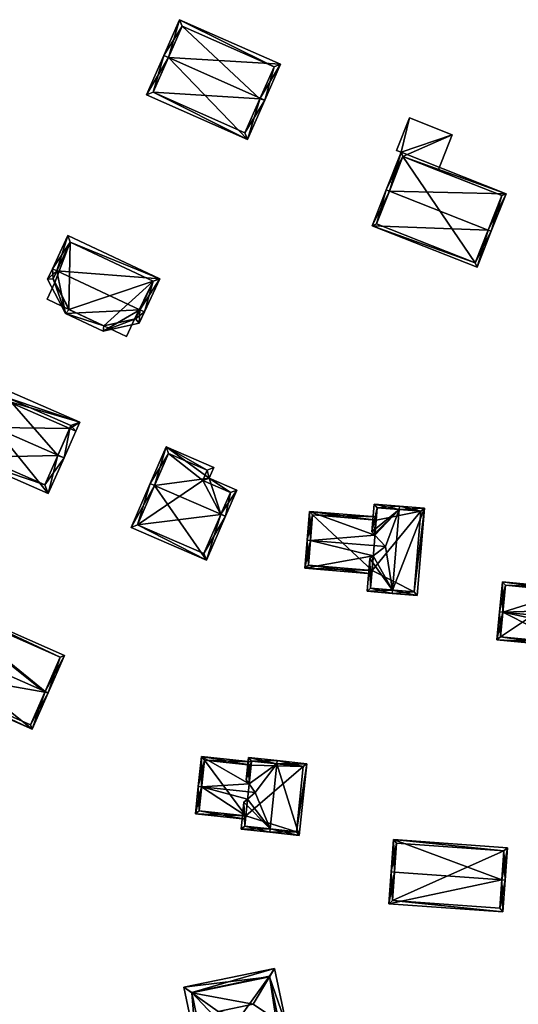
# Model space of a CAD drawing. Header units: inches. Extents: x 2528110 to 2532513, y 1151075 to 1152012.
# Tile 23 of 99: x 2530216 to 2530291, y 1151740 to 1151888. Entities that reach past the tile are written whole.
import ezdxf

# ---------------------------------------------------------------- set-up
doc = ezdxf.new("R2010")
doc.units = ezdxf.units.IN
doc.header["$MEASUREMENT"] = 0
doc.layers.add('Gebaeude Einzelhaus', color=10, linetype='Continuous')
doc.layers.add('Offenes Gebaeude', color=10, linetype='Continuous')

msp = doc.modelspace()

# ---------------------------------------------------------------- meshes
at = {"layer": 'Gebaeude Einzelhaus'}
mesh = msp.add_polyface(dxfattribs=at)
corners = [(2530252.246, 1151875.918, 394.357), (2530252.93, 1151875.616, 394.357), (2530255.3, 1151880.98, 391.923), (2530238.445, 1151882.018, 394.357), (2530240.13, 1151887.685, 391.923), (2530237.759, 1151882.321, 394.357), (2530235.143, 1151876.404, 391.923), (2530250.314, 1151869.698, 391.923), (2530254.311, 1151880.598, 392.234), (2530240.513, 1151886.696, 392.234), (2530249.931, 1151870.688, 392.205), (2530252.199, 1151875.811, 394.313), (2530236.133, 1151876.786, 392.205), (2530252.199, 1151875.811, 383.417), (2530254.311, 1151880.598, 383.417), (2530240.513, 1151886.696, 383.417), (2530236.133, 1151876.786, 383.417), (2530249.931, 1151870.688, 383.417)]
mesh.append_faces([[corners[k] for k in face] for face in [(12, 5, 3), (12, 6, 5), (10, 7, 12), (12, 7, 6), (0, 1, 11), (11, 1, 10), (10, 1, 7), (5, 9, 3), (8, 1, 0), (8, 2, 1), (5, 4, 9), (9, 4, 8), (8, 4, 2), (3, 7, 0), (0, 7, 1), (3, 6, 7), (3, 5, 6), (3, 4, 5), (0, 2, 3), (3, 2, 4), (0, 1, 2)]], dxfattribs={"color": 13})
mesh.append_faces([[corners[k] for k in face] for face in [(13, 17, 16), (13, 16, 15), (13, 15, 14), (10, 17, 13), (10, 13, 11), (16, 17, 12), (12, 17, 10), (15, 16, 3), (3, 16, 12), (9, 15, 3), (14, 15, 8), (8, 15, 9), (13, 14, 8), (0, 13, 8), (11, 13, 0)]], dxfattribs={"color": 41})
mesh = msp.add_polyface(dxfattribs=at)
corners = [(2530286.488, 1151856.083, 393.036), (2530286.953, 1151855.9, 393.036), (2530289.176, 1151861.541, 389.307), (2530271.643, 1151861.932, 393.036), (2530273.401, 1151867.758, 389.308), (2530271.179, 1151862.115, 393.036), (2530269.053, 1151856.721, 389.307), (2530284.828, 1151850.506, 389.307), (2530273.684, 1151867.109, 389.614), (2530269.701, 1151857.004, 389.629), (2530284.546, 1151851.155, 389.629), (2530288.528, 1151861.26, 389.614), (2530278.949, 1151865.034, 388.796), (2530288.528, 1151861.26, 381.591), (2530278.949, 1151865.034, 388.896), (2530273.684, 1151867.109, 381.591), (2530273.684, 1151867.109, 388.795), (2530273.684, 1151867.109, 388.895), (2530272.129, 1151863.166, 389.097), (2530269.701, 1151857.004, 381.591), (2530272.129, 1151863.166, 389.197), (2530284.546, 1151851.155, 381.591)]
mesh.append_faces([[corners[k] for k in face] for face in [(11, 8, 2), (10, 0, 1), (1, 0, 11), (1, 11, 2), (7, 10, 1), (9, 10, 6), (6, 10, 7), (3, 9, 5), (8, 3, 5), (5, 9, 6), (2, 8, 4), (4, 8, 5), (0, 7, 1), (5, 6, 3), (3, 6, 0), (0, 6, 7), (3, 4, 5), (0, 2, 3), (3, 2, 4), (0, 1, 2)]], dxfattribs={"color": 13})
mesh.append_faces([[corners[k] for k in face] for face in [(15, 21, 19), (13, 21, 15), (11, 21, 13), (11, 10, 21), (11, 0, 10), (10, 9, 21), (21, 9, 19), (15, 18, 16), (20, 8, 17), (20, 3, 8), (18, 9, 20), (20, 9, 3), (15, 19, 18), (18, 19, 9), (8, 14, 17), (12, 15, 16), (12, 13, 15), (8, 11, 14), (14, 11, 12), (12, 11, 13)]], dxfattribs={"color": 41})
mesh = msp.add_polyface(dxfattribs=at)
corners = [(2530234.154, 1151844.089, 393.97), (2530234.833, 1151843.77, 393.97), (2530237.173, 1151848.746, 390.13), (2530221.69, 1151849.951, 393.97), (2530223.351, 1151855.246, 390.13), (2530221.011, 1151850.271, 393.97), (2530220.278, 1151848.711, 392.708), (2530222.978, 1151843.55, 390.13), (2530228.64, 1151840.888, 390.13), (2530234.034, 1151842.073, 392.596), (2530233.513, 1151842.727, 392.867), (2530236.175, 1151848.386, 390.654), (2530223.711, 1151854.248, 390.654), (2530221.116, 1151848.73, 392.982), (2530228.728, 1151841.676, 390.68), (2530223.526, 1151844.121, 390.679), (2530233.513, 1151842.727, 379.61), (2530236.175, 1151848.386, 379.61), (2530223.711, 1151854.248, 379.61), (2530221.116, 1151848.73, 379.61), (2530221.401, 1151848.184, 387.709), (2530223.51, 1151844.151, 387.709), (2530223.526, 1151844.121, 379.61), (2530221.401, 1151848.184, 379.61), (2530223.51, 1151844.151, 379.61), (2530233.347, 1151842.691, 387.709), (2530228.76, 1151841.683, 387.709), (2530228.728, 1151841.676, 379.61), (2530228.76, 1151841.683, 379.61), (2530233.347, 1151842.691, 379.61)]
mesh.append_faces([[corners[k] for k in face] for face in [(8, 14, 10), (15, 14, 7), (13, 15, 7), (7, 14, 8), (6, 13, 7), (3, 13, 5), (12, 3, 5), (5, 13, 6), (4, 12, 5), (11, 12, 2), (2, 12, 4), (0, 11, 1), (10, 0, 1), (1, 11, 2), (8, 10, 9), (9, 10, 1), (0, 9, 1), (0, 8, 9), (3, 7, 0), (0, 7, 8), (5, 6, 3), (3, 6, 7), (3, 4, 5), (0, 2, 3), (3, 2, 4), (0, 1, 2)]], dxfattribs={"color": 13})
mesh.append_faces([[corners[k] for k in face] for face in [(24, 28, 22), (22, 28, 27), (24, 17, 28), (28, 17, 29), (29, 17, 16), (23, 18, 24), (24, 18, 17), (23, 19, 18), (14, 15, 27), (27, 15, 22), (16, 25, 29), (26, 27, 28), (25, 14, 26), (26, 14, 27), (16, 10, 25), (25, 10, 14), (22, 21, 24), (20, 19, 23), (20, 13, 19), (22, 15, 21), (21, 15, 20), (20, 15, 13), (3, 12, 13), (13, 12, 19), (19, 12, 18), (12, 11, 18), (18, 11, 17), (11, 16, 17), (0, 10, 11), (11, 10, 16)]], dxfattribs={"color": 41})
mesh = msp.add_polyface(dxfattribs=at)
corners = [(2530233.347, 1151842.691, 387.709), (2530228.76, 1151841.683, 387.709), (2530232.129, 1151840.099, 387.709), (2530220.23, 1151845.693, 387.709), (2530223.51, 1151844.151, 387.709), (2530221.401, 1151848.184, 387.709), (2530220.23, 1151845.693, 379.61), (2530221.401, 1151848.184, 379.61), (2530223.51, 1151844.151, 379.61), (2530228.76, 1151841.683, 379.61), (2530232.129, 1151840.099, 379.61), (2530233.347, 1151842.691, 379.61)]
mesh.append_faces([[corners[k] for k in face] for face in [(3, 4, 5), (0, 1, 2)]], dxfattribs={"color": 13})
mesh.append_faces([[corners[k] for k in face] for face in [(9, 11, 10), (7, 8, 6), (2, 11, 0), (2, 10, 11), (10, 2, 9), (9, 2, 1), (6, 8, 3), (3, 8, 4), (6, 5, 7), (6, 3, 5)]], dxfattribs={"color": 41})
mesh = msp.add_polyface(dxfattribs=at)
corners = [(2530223.615, 1151826.258, 387.156), (2530224.531, 1151825.856, 387.156), (2530225.123, 1151827.204, 386.587), (2530214.11, 1151830.433, 387.156), (2530213.786, 1151832.183, 386.587), (2530213.195, 1151830.835, 387.156), (2530222.768, 1151821.84, 391.99), (2530221.852, 1151822.242, 391.99), (2530212.347, 1151826.418, 391.99), (2530211.431, 1151826.82, 391.99), (2530209.071, 1151821.448, 386.587), (2530220.408, 1151816.469, 386.587), (2530219.894, 1151817.786, 387.507), (2530221.83, 1151822.191, 391.939), (2530210.389, 1151821.961, 387.508), (2530223.805, 1151826.69, 386.974), (2530214.3, 1151830.865, 386.974), (2530221.83, 1151822.191, 378.798), (2530223.805, 1151826.69, 378.798), (2530214.3, 1151830.865, 378.798), (2530210.389, 1151821.961, 378.798), (2530219.894, 1151817.786, 378.798)]
mesh.append_faces([[corners[k] for k in face] for face in [(4, 16, 5), (5, 16, 3), (15, 1, 0), (4, 2, 16), (16, 2, 15), (15, 2, 1), (14, 9, 8), (12, 10, 14), (14, 10, 9), (12, 11, 10), (7, 6, 13), (13, 6, 12), (12, 6, 11), (6, 0, 1), (6, 7, 0), (5, 8, 9), (5, 3, 8), (8, 11, 7), (7, 11, 6), (8, 10, 11), (8, 9, 10), (8, 5, 9), (8, 3, 5), (7, 0, 8), (8, 0, 3), (7, 6, 0), (0, 6, 1), (3, 4, 5), (0, 2, 3), (3, 2, 4), (0, 1, 2)]], dxfattribs={"color": 13})
mesh.append_faces([[corners[k] for k in face] for face in [(17, 19, 18), (17, 20, 19), (17, 21, 20), (12, 21, 17), (12, 17, 13), (20, 21, 12), (14, 20, 12), (8, 20, 14), (19, 20, 3), (3, 20, 8), (16, 19, 3), (18, 19, 15), (15, 19, 16), (17, 18, 0), (0, 18, 15), (7, 17, 0), (13, 17, 7)]], dxfattribs={"color": 41})
mesh = msp.add_polyface(dxfattribs=at)
corners = [(2530246.339, 1151813.364, 390.572), (2530248.74, 1151817.016, 388.702), (2530244.584, 1151818.82, 388.702), (2530247.026, 1151813.066, 390.572), (2530238.086, 1151823.493, 387.965), (2530245.26, 1151820.378, 387.965), (2530236.383, 1151817.688, 390.572), (2530235.696, 1151817.986, 390.572), (2530232.831, 1151811.389, 387.965), (2530244.16, 1151806.469, 387.965), (2530233.818, 1151811.778, 388.237), (2530243.771, 1151807.455, 388.237), (2530246.324, 1151813.331, 390.559), (2530247.754, 1151816.626, 389.028), (2530243.598, 1151818.43, 389.028), (2530246.339, 1151813.365, 390.572), (2530244.274, 1151819.989, 388.29), (2530238.475, 1151822.506, 388.291), (2530246.324, 1151813.331, 379.718), (2530247.754, 1151816.626, 379.718), (2530243.598, 1151818.43, 379.718), (2530244.274, 1151819.989, 379.718), (2530238.475, 1151822.506, 379.718), (2530233.818, 1151811.778, 379.718), (2530243.771, 1151807.455, 379.718)]
mesh.append_faces([[corners[k] for k in face] for face in [(15, 3, 12), (4, 17, 7), (7, 17, 6), (2, 16, 5), (5, 16, 4), (4, 16, 17), (2, 14, 16), (15, 13, 3), (3, 13, 1), (1, 13, 2), (2, 13, 14), (3, 11, 12), (10, 7, 6), (10, 8, 7), (3, 9, 11), (11, 9, 10), (10, 9, 8), (6, 9, 0), (0, 9, 3), (6, 8, 9), (6, 7, 8), (6, 4, 7), (0, 2, 6), (6, 2, 4), (4, 2, 5), (3, 1, 0), (0, 1, 2)]], dxfattribs={"color": 13})
mesh.append_faces([[corners[k] for k in face] for face in [(23, 18, 24), (21, 20, 22), (22, 20, 23), (23, 20, 18), (18, 20, 19), (12, 11, 18), (18, 11, 24), (11, 10, 24), (24, 10, 23), (6, 23, 10), (6, 22, 23), (6, 17, 22), (17, 16, 22), (22, 16, 21), (16, 20, 21), (16, 14, 20), (14, 13, 20), (20, 13, 19), (13, 18, 19), (13, 15, 18), (15, 12, 18)]], dxfattribs={"color": 41})
mesh = msp.add_polyface(dxfattribs=at)
corners = [(2530272.116, 1151801.986, 390.297), (2530275.836, 1151801.181, 388.292), (2530276.906, 1151814.286, 388.292), (2530272.075, 1151801.488, 390.297), (2530273.104, 1151814.095, 390.297), (2530273.145, 1151814.594, 390.297), (2530268.688, 1151806.709, 388.292), (2530268.286, 1151801.798, 388.292), (2530269.223, 1151807.116, 388.556), (2530271.07, 1151808.526, 389.467), (2530269.358, 1151814.903, 388.292), (2530269.018, 1151810.746, 388.292), (2530269.333, 1151810.405, 388.472), (2530269.479, 1151810.248, 388.555), (2530275.379, 1151801.72, 388.557), (2530276.368, 1151813.829, 388.557), (2530268.826, 1151802.255, 388.556), (2530269.815, 1151814.364, 388.555), (2530276.368, 1151813.829, 380.242), (2530269.815, 1151814.364, 380.242), (2530269.662, 1151812.487, 387.265), (2530269.662, 1151812.487, 380.242), (2530269.045, 1151804.932, 387.272), (2530268.826, 1151802.255, 380.242), (2530269.045, 1151804.932, 380.242), (2530275.379, 1151801.72, 380.242)]
mesh.append_faces([[corners[k] for k in face] for face in [(4, 17, 5), (5, 17, 10), (10, 17, 11), (11, 17, 12), (12, 17, 13), (8, 16, 6), (6, 16, 7), (7, 16, 3), (3, 16, 0), (2, 15, 5), (5, 15, 4), (0, 14, 3), (3, 14, 1), (1, 14, 2), (2, 14, 15), (9, 4, 13), (13, 4, 12), (12, 4, 11), (11, 4, 10), (10, 4, 5), (8, 0, 9), (9, 0, 4), (0, 7, 3), (8, 6, 0), (0, 6, 7), (0, 2, 4), (4, 2, 5), (3, 1, 0), (0, 1, 2)]], dxfattribs={"color": 13})
mesh.append_faces([[corners[k] for k in face] for face in [(18, 21, 19), (18, 24, 21), (18, 25, 24), (24, 25, 23), (15, 14, 18), (18, 14, 25), (0, 16, 14), (14, 16, 25), (25, 16, 23), (23, 22, 24), (23, 16, 22), (22, 16, 8), (20, 19, 21), (13, 17, 20), (20, 17, 19), (17, 18, 19), (4, 15, 17), (17, 15, 18)]], dxfattribs={"color": 41})
mesh = msp.add_polyface(dxfattribs=at)
corners = [(2530269.662, 1151812.487, 387.265), (2530269.702, 1151812.985, 386.979), (2530259.66, 1151813.805, 386.979), (2530259.806, 1151809.445, 389.467), (2530259.308, 1151809.486, 389.467), (2530269.479, 1151810.248, 388.555), (2530271.07, 1151808.526, 389.467), (2530269.045, 1151804.932, 387.272), (2530258.961, 1151805.254, 386.978), (2530269.004, 1151804.433, 386.978), (2530269.223, 1151807.116, 388.556), (2530259.501, 1151805.711, 387.271), (2530260.118, 1151813.266, 387.265), (2530260.118, 1151813.266, 380.242), (2530269.662, 1151812.487, 380.242), (2530259.501, 1151805.711, 380.242), (2530269.045, 1151804.932, 380.242)]
mesh.append_faces([[corners[k] for k in face] for face in [(0, 12, 1), (1, 12, 2), (2, 12, 4), (4, 12, 3), (4, 11, 8), (8, 11, 9), (9, 11, 7), (4, 3, 11), (3, 10, 6), (4, 8, 3), (3, 8, 10), (10, 8, 7), (7, 8, 9), (5, 3, 6), (0, 2, 5), (5, 2, 3), (3, 2, 4), (0, 1, 2)]], dxfattribs={"color": 13})
mesh.append_faces([[corners[k] for k in face] for face in [(14, 16, 13), (13, 16, 15), (15, 16, 11), (11, 16, 7), (3, 12, 11), (11, 12, 15), (15, 12, 13), (13, 0, 14), (13, 12, 0)]], dxfattribs={"color": 41})
mesh = msp.add_polyface(dxfattribs=at)
corners = [(2530297.783, 1151794.055, 387.59), (2530287.788, 1151794.515, 387.296), (2530297.735, 1151793.558, 387.296), (2530288.689, 1151798.67, 389.785), (2530288.191, 1151798.718, 389.785), (2530298.033, 1151796.652, 389.128), (2530299.513, 1151797.629, 389.785), (2530298.527, 1151801.787, 387.57), (2530298.575, 1151802.284, 387.296), (2530288.626, 1151803.241, 387.296), (2530298.255, 1151798.955, 389.128), (2530289.076, 1151802.696, 387.57), (2530288.333, 1151794.965, 387.591), (2530289.076, 1151802.696, 380.462), (2530298.527, 1151801.787, 380.462), (2530288.333, 1151794.965, 380.462), (2530297.783, 1151794.055, 380.462), (2530301.631, 1151801.488, 380.462), (2530300.888, 1151793.756, 380.462)]
mesh.append_faces([[corners[k] for k in face] for face in [(3, 12, 4), (4, 12, 1), (1, 12, 2), (2, 12, 0), (7, 11, 8), (8, 11, 9), (9, 11, 4), (4, 11, 3), (7, 3, 10), (10, 3, 6), (7, 9, 3), (3, 9, 4), (7, 8, 9), (3, 5, 6), (3, 0, 5), (4, 1, 3), (3, 1, 0), (0, 1, 2)]], dxfattribs={"color": 13})
mesh.append_faces([[corners[k] for k in face] for face in [(14, 15, 13), (14, 16, 15), (14, 17, 16), (16, 17, 18), (15, 0, 12), (15, 16, 0), (3, 11, 12), (12, 11, 15), (15, 11, 13), (13, 7, 14), (13, 11, 7)]], dxfattribs={"color": 41})
mesh = msp.add_polyface(dxfattribs=at)
corners = [(2530219.921, 1151786.728, 390.995), (2530222.863, 1151792.156, 387.266), (2530201.941, 1151801.393, 387.266), (2530220.378, 1151786.526, 390.995), (2530199.912, 1151795.561, 390.995), (2530199.455, 1151795.763, 390.995), (2530197.046, 1151790.308, 387.266), (2530217.969, 1151781.07, 387.266), (2530202.196, 1151800.734, 387.569), (2530222.204, 1151791.901, 387.569), (2530197.706, 1151790.563, 387.579), (2530217.714, 1151781.73, 387.579), (2530219.888, 1151786.654, 390.944), (2530219.888, 1151786.654, 377.417), (2530222.204, 1151791.901, 377.417), (2530202.196, 1151800.734, 377.417), (2530197.706, 1151790.563, 377.417), (2530217.714, 1151781.73, 377.417)]
mesh.append_faces([[corners[k] for k in face] for face in [(0, 9, 3), (3, 11, 12), (12, 0, 3), (3, 9, 1), (10, 11, 7), (7, 11, 3), (6, 10, 7), (4, 10, 5), (8, 4, 5), (5, 10, 6), (9, 8, 2), (1, 9, 2), (2, 8, 5), (4, 7, 0), (0, 7, 3), (4, 6, 7), (4, 5, 6), (0, 2, 4), (4, 2, 5), (3, 1, 0), (0, 1, 2)]], dxfattribs={"color": 13})
mesh.append_faces([[corners[k] for k in face] for face in [(13, 15, 14), (13, 16, 15), (13, 17, 16), (11, 17, 13), (11, 13, 12), (16, 17, 10), (10, 17, 11), (15, 16, 4), (4, 16, 10), (8, 15, 4), (14, 15, 9), (9, 15, 8), (13, 14, 9), (0, 13, 9), (12, 13, 0)]], dxfattribs={"color": 41})
mesh = msp.add_polyface(dxfattribs=at)
corners = [(2530250.872, 1151775.673, 384.883), (2530250.924, 1151776.17, 384.647), (2530243.401, 1151776.961, 384.647), (2530243.425, 1151772.412, 386.778), (2530242.929, 1151772.464, 386.778), (2530250.576, 1151772.862, 386.214), (2530251.475, 1151771.565, 386.778), (2530242.495, 1151768.351, 384.647), (2530250.07, 1151768.056, 384.905), (2530250.018, 1151767.559, 384.647), (2530250.336, 1151770.584, 386.214), (2530243.846, 1151776.411, 384.883), (2530243.045, 1151768.796, 384.905), (2530243.846, 1151776.411, 378.034), (2530250.872, 1151775.673, 378.034), (2530243.045, 1151768.796, 378.034), (2530250.07, 1151768.056, 378.034)]
mesh.append_faces([[corners[k] for k in face] for face in [(4, 12, 7), (7, 12, 9), (9, 12, 8), (4, 3, 12), (2, 11, 4), (4, 11, 3), (2, 1, 11), (11, 1, 0), (3, 10, 6), (3, 8, 10), (3, 7, 8), (8, 7, 9), (3, 4, 7), (5, 3, 6), (0, 2, 5), (5, 2, 3), (3, 2, 4), (0, 1, 2)]], dxfattribs={"color": 13})
mesh.append_faces([[corners[k] for k in face] for face in [(14, 16, 13), (13, 16, 15), (15, 16, 12), (12, 16, 8), (3, 11, 12), (12, 11, 15), (15, 11, 13), (13, 0, 14), (13, 11, 0)]], dxfattribs={"color": 41})
mesh = msp.add_polyface(dxfattribs=at)
corners = [(2530253.728, 1151766.088, 388.32), (2530253.676, 1151765.59, 388.32), (2530258.114, 1151765.123, 385.94), (2530254.758, 1151775.869, 388.32), (2530259.248, 1151775.9, 385.94), (2530254.81, 1151776.366, 388.32), (2530250.49, 1151776.821, 385.94), (2530250.576, 1151772.862, 386.214), (2530250.139, 1151773.492, 385.94), (2530251.475, 1151771.565, 386.778), (2530250.336, 1151770.584, 386.214), (2530249.783, 1151770.108, 385.94), (2530249.355, 1151766.045, 385.94), (2530257.669, 1151765.673, 386.207), (2530258.698, 1151775.455, 386.207), (2530250.935, 1151776.271, 386.214), (2530249.905, 1151766.49, 386.214), (2530250.935, 1151776.271, 378.034), (2530258.698, 1151775.455, 378.034), (2530250.872, 1151775.673, 384.883), (2530250.872, 1151775.673, 378.034), (2530250.07, 1151768.056, 384.905), (2530249.905, 1151766.49, 378.034), (2530250.07, 1151768.056, 378.034), (2530257.669, 1151765.673, 378.034)]
mesh.append_faces([[corners[k] for k in face] for face in [(10, 16, 11), (11, 16, 12), (12, 16, 1), (1, 16, 0), (5, 15, 6), (6, 15, 8), (8, 15, 7), (5, 3, 15), (5, 14, 3), (13, 1, 0), (13, 2, 1), (5, 4, 14), (14, 4, 13), (13, 4, 2), (0, 12, 1), (0, 11, 12), (0, 10, 11), (3, 9, 0), (0, 9, 10), (3, 7, 9), (3, 6, 7), (7, 6, 8), (3, 5, 6), (3, 4, 5), (0, 2, 3), (3, 2, 4), (0, 1, 2)]], dxfattribs={"color": 13})
mesh.append_faces([[corners[k] for k in face] for face in [(18, 20, 17), (18, 23, 20), (18, 24, 23), (23, 24, 22), (14, 13, 18), (18, 13, 24), (13, 22, 24), (0, 16, 13), (13, 16, 22), (22, 21, 23), (22, 16, 21), (21, 16, 10), (19, 17, 20), (7, 15, 19), (19, 15, 17), (3, 14, 15), (15, 14, 17), (17, 14, 18)]], dxfattribs={"color": 41})
mesh = msp.add_polyface(dxfattribs=at)
corners = [(2530288.528, 1151758.437, 387.658), (2530289.375, 1151763.27, 385.685), (2530272.259, 1151764.494, 385.685), (2530289.026, 1151758.401, 387.658), (2530272.409, 1151759.589, 387.658), (2530271.91, 1151759.625, 387.658), (2530271.57, 1151754.859, 385.685), (2530288.686, 1151753.635, 385.685), (2530288.84, 1151762.808, 385.887), (2530272.721, 1151763.959, 385.887), (2530272.104, 1151755.323, 385.892), (2530288.224, 1151754.17, 385.892), (2530272.721, 1151763.959, 377.886), (2530288.84, 1151762.808, 377.886), (2530272.104, 1151755.323, 377.886), (2530288.224, 1151754.17, 377.886)]
mesh.append_faces([[corners[k] for k in face] for face in [(11, 0, 3), (3, 0, 8), (10, 11, 7), (7, 11, 3), (6, 10, 7), (4, 10, 5), (9, 4, 5), (5, 10, 6), (8, 9, 2), (2, 9, 5), (3, 8, 1), (1, 8, 2), (0, 7, 3), (5, 6, 4), (4, 6, 0), (0, 6, 7), (0, 2, 4), (4, 2, 5), (3, 1, 0), (0, 1, 2)]], dxfattribs={"color": 13})
mesh.append_faces([[corners[k] for k in face] for face in [(13, 15, 14), (13, 14, 12), (0, 15, 13), (11, 15, 0), (0, 13, 8), (14, 15, 10), (10, 15, 11), (12, 14, 4), (4, 14, 10), (9, 12, 4), (13, 12, 8), (8, 12, 9)]], dxfattribs={"color": 41})
mesh = msp.add_polyface(dxfattribs=at)
corners = [(2530241.98, 1151741.45, 386.428), (2530251.166, 1151739.768, 387.79), (2530253.644, 1151743.887, 386.427), (2530245.898, 1151738.668, 387.79), (2530240.78, 1151742.303, 386.011), (2530254.401, 1151745.146, 386.011), (2530256.236, 1151736.355, 386.011), (2530255.049, 1151737.154, 386.428), (2530242.615, 1151733.511, 386.011), (2530243.385, 1151734.72, 386.428), (2530253.628, 1151743.964, 386.397), (2530241.964, 1151741.529, 386.397), (2530243.39, 1151734.695, 386.418), (2530255.054, 1151737.13, 386.418), (2530255.054, 1151737.13, 376.609), (2530253.628, 1151743.964, 376.609), (2530241.964, 1151741.529, 376.609), (2530243.39, 1151734.695, 376.609), (2530247.582, 1151735.57, 385.775), (2530254.687, 1151737.053, 385.775), (2530247.582, 1151735.57, 376.609), (2530254.687, 1151737.053, 376.609)]
mesh.append_faces([[corners[k] for k in face] for face in [(7, 6, 13), (13, 6, 12), (12, 6, 8), (9, 12, 8), (0, 4, 11), (9, 8, 0), (0, 8, 4), (5, 2, 10), (6, 2, 5), (6, 7, 2), (5, 11, 4), (5, 10, 11), (9, 7, 3), (3, 7, 1), (8, 6, 9), (9, 6, 7), (0, 9, 3), (4, 8, 0), (0, 8, 9), (7, 2, 1), (7, 6, 2), (2, 6, 5), (0, 2, 4), (4, 2, 5), (3, 1, 0), (0, 1, 2)]], dxfattribs={"color": 13})
mesh.append_faces([[corners[k] for k in face] for face in [(20, 15, 21), (21, 15, 14), (20, 16, 15), (20, 17, 16), (14, 19, 21), (18, 17, 20), (18, 12, 17), (14, 13, 19), (19, 13, 18), (18, 13, 12), (12, 9, 17), (9, 0, 17), (17, 0, 16), (0, 11, 16), (11, 10, 16), (16, 10, 15), (2, 15, 10), (7, 14, 2), (2, 14, 15), (7, 13, 14)]], dxfattribs={"color": 41})
at = {"layer": 'Offenes Gebaeude'}
mesh = msp.add_polyface(dxfattribs=at)
corners = [(2530273.401, 1151867.758, 388.859), (2530274.66, 1151872.923, 388.486), (2530272.729, 1151868.021, 388.859), (2530281.063, 1151870.399, 388.486), (2530273.684, 1151867.109, 388.895), (2530271.664, 1151863.349, 389.197), (2530272.129, 1151863.166, 389.197), (2530278.949, 1151865.034, 388.896), (2530272.129, 1151863.166, 389.097), (2530271.664, 1151863.349, 389.097), (2530278.949, 1151865.034, 388.796), (2530281.063, 1151870.399, 388.386), (2530274.66, 1151872.923, 388.386), (2530272.729, 1151868.021, 388.759), (2530273.401, 1151867.758, 388.759), (2530273.684, 1151867.109, 388.795)]
mesh.append_faces([[corners[k] for k in face] for face in [(3, 4, 7), (4, 5, 6), (3, 0, 4), (4, 0, 5), (3, 1, 0), (0, 1, 2)]], dxfattribs={"color": 13})
mesh.append_faces([[corners[k] for k in face] for face in [(14, 15, 9), (9, 15, 8), (14, 11, 15), (15, 11, 10), (14, 12, 11), (14, 13, 12), (5, 0, 9), (9, 0, 14), (0, 2, 14), (14, 2, 13), (2, 1, 13), (13, 1, 12), (1, 3, 12), (12, 3, 11), (11, 3, 10), (10, 3, 7), (9, 8, 5), (5, 8, 6)]], dxfattribs={"color": 41})

doc.saveas('drawing.dxf')
